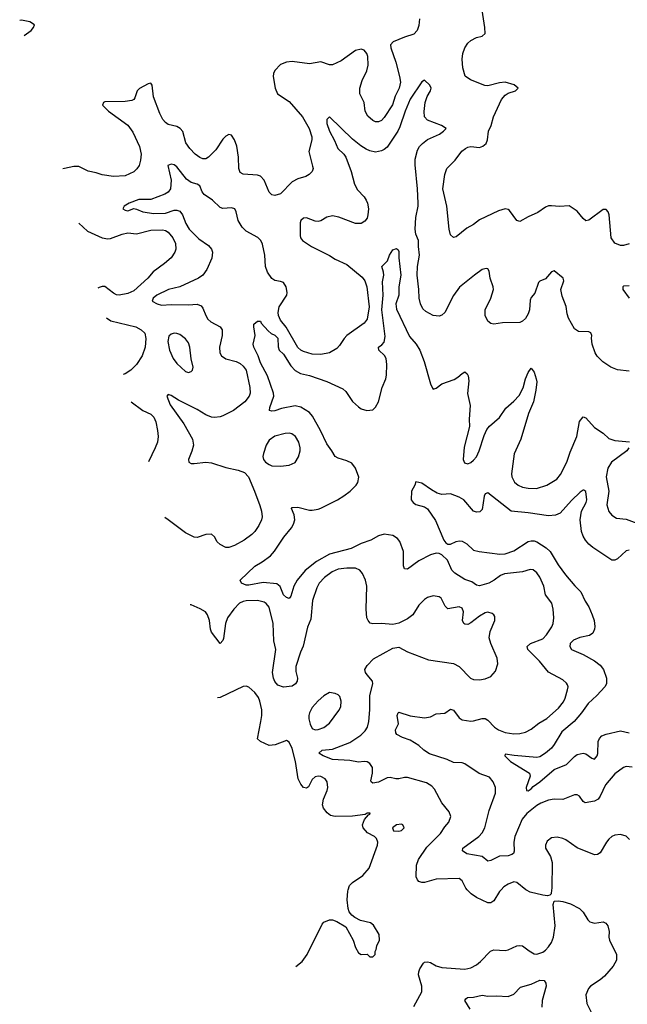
# Model space of a CAD drawing. Header units: inches. Extents: x 1771504 to 1971212, y 471788 to 643615.
# Tile 210 of 256: x 1773578 to 1777797, y 619204 to 626045. Entities that reach past the tile are written whole.
import ezdxf

# ---------------------------------------------------------------- set-up
doc = ezdxf.new("R2010")
doc.units = ezdxf.units.IN
doc.header["$MEASUREMENT"] = 0
doc.layers.add('B7671', color=7, linetype='Continuous')
doc.layers.add('B7672', color=7, linetype='Continuous')

msp = doc.modelspace()

# ---------------------------------------------------------------- linework, layer by layer
at = {"layer": 'B7671', "color": 5}
for points, elevation in [([(1775494.9, 619467.5), (1775538.8, 619501.2), (1775575.4, 619550), (1775678.3, 619761.7), (1775690, 619775.5), (1775730, 619790.4), (1775750, 619790.4), (1775779.9, 619779.9), (1775842, 619742), (1775894.8, 619650), (1775910, 619598), (1775930, 619562.8), (1775950, 619551), (1775991.6, 619551.6), (1776010, 619534), (1776030, 619534), (1776046, 619550), (1776046, 619570), (1776054.6, 619585.4), (1776058, 619610), (1776077.2, 619650), (1776075.3, 619690), (1776034.2, 619754.2), (1776015.3, 619770), (1775945.4, 619785.4), (1775906.2, 619806.2), (1775884.2, 619824.2), (1775866.5, 619846.5), (1775858.4, 619870), (1775851.6, 619930), (1775856.9, 619990), (1775860.1, 620000)], 580), ([(1776921.6, 620000), (1776910, 619987.8), (1776870, 619922.9), (1776850, 619909.6), (1776830, 619909.6), (1776750, 619947.1), (1776712.1, 619972.1), (1776685.5, 620000)], 560), ([(1777271.2, 620000), (1777267.7, 619972.3), (1777258.5, 619961.5), (1777242.8, 619957.2), (1777210, 619961.7), (1777122.6, 619982.6), (1777096.6, 619996.6), (1777092.4, 620000)], 560), ([(1776315.1, 619190), (1776370.8, 619290), (1776370.9, 619330), (1776347.4, 619410), (1776348.7, 619430), (1776356.8, 619450), (1776381.3, 619490), (1776390, 619497.4), (1776410, 619499.1), (1776430, 619494), (1776470, 619471.2), (1776510, 619458.8), (1776670, 619448), (1776710, 619457.7), (1776750, 619478.3), (1776778.6, 619501.4), (1776847, 619573), (1776870, 619582.6), (1776950, 619578), (1776970, 619581.7), (1777030, 619610.3), (1777050, 619613.4), (1777070.2, 619610.2), (1777115.4, 619575.4), (1777150, 619555.8), (1777170, 619553.7), (1777210, 619566.3), (1777230, 619579.5), (1777250, 619603.1), (1777270, 619634.4), (1777284.4, 619670), (1777295.7, 619750), (1777281.7, 619898.3), (1777290, 619921), (1777316.2, 619923.8), (1777350, 619918.7), (1777401.8, 619901.8), (1777464.9, 619870), (1777490, 619845.5), (1777523.1, 619790), (1777536.2, 619776.2), (1777570, 619768.7), (1777630, 619776.3), (1777647.9, 619767.9), (1777662.8, 619750), (1777670.4, 619710.4), (1777668, 619670), (1777673.4, 619650), (1777721.3, 619550), (1777721.7, 619510), (1777698.7, 619470), (1777639.4, 619400.6), (1777610, 619375.1), (1777542.8, 619330), (1777526.9, 619313.1), (1777510.4, 619270), (1777516.4, 619210), (1777546.7, 619150)], 560), ([(1776707.2, 619170), (1776669.6, 619230), (1776676.6, 619243.4), (1776688.7, 619251.3), (1776730, 619253.6), (1776790, 619267.6), (1776830, 619260.2), (1776890, 619262.4), (1776970, 619257.6), (1777010, 619275.5), (1777056.6, 619323.4), (1777130, 619343.2), (1777190, 619372.6), (1777221, 619370), (1777232, 619352), (1777232.9, 619330), (1777207, 619230), (1777203.6, 619183.6)], 540)]:
    msp.add_lwpolyline(points, dxfattribs=dict(at, elevation=elevation))
at = {"layer": 'B7672', "color": 5}
for points, elevation in [([(1777810, 624487), (1777770, 624475.8), (1777750, 624474.9), (1777710, 624493.4), (1777684.9, 624530), (1777671.8, 624690), (1777664, 624710), (1777650, 624726.8), (1777630, 624726.8), (1777530, 624651), (1777510, 624646.8), (1777490, 624662.8), (1777450, 624714), (1777392.7, 624752.7), (1777326.6, 624746.6), (1777270, 624752.7), (1777250, 624750.5), (1777230, 624743), (1777175.6, 624704.4), (1777110, 624676.3), (1777050, 624642.8), (1777030, 624650.8), (1776979.6, 624719.6), (1776970, 624726.4), (1776950, 624730.3), (1776903.1, 624716.9), (1776770, 624654), (1776730, 624623), (1776684.2, 624595.8), (1776610, 624536), (1776590, 624531.3), (1776570.7, 624550.7), (1776559.3, 624590), (1776543.6, 624750), (1776516.9, 624870), (1776530, 624968.7), (1776544.6, 625010), (1776602.6, 625070), (1776649.3, 625130.7), (1776673, 625150), (1776690, 625159.7), (1776710, 625163.1), (1776770, 625157.2), (1776794.3, 625165.7), (1776816.3, 625183.7), (1776827.6, 625210), (1776832.6, 625270), (1776852.8, 625310), (1776868.9, 625371.1), (1776924.2, 625490), (1776950, 625521), (1776970, 625534.5), (1777021, 625550), (1777039.1, 625570), (1777012.6, 625592.6), (1776950, 625610.2), (1776910, 625605.6), (1776830, 625586.2), (1776807.4, 625587.4), (1776707.6, 625627.6), (1776671.8, 625651.8), (1776654.9, 625710), (1776651.4, 625770), (1776654.4, 625810), (1776668.1, 625850), (1776690, 625881.3), (1776710, 625900.5), (1776750, 625920.5), (1776788.9, 625931.1), (1776810.3, 625949.7), (1776808.9, 625991.1), (1776790, 626111.3)], 580), ([(1773609.3, 625933.9), (1773659, 625970), (1773674, 625990), (1773682, 626010), (1773649.4, 626029.4), (1773590, 626042), (1773578.5, 626039.7)], 620), ([(1776354.5, 626050), (1776350, 626004.7), (1776338, 625970), (1776314.9, 625945.1), (1776250, 625923.5), (1776171.8, 625890), (1776152.6, 625870), (1776154.5, 625850), (1776190.9, 625750), (1776216, 625650), (1776221.6, 625610), (1776214.2, 625570), (1776186.5, 625513.5), (1776167.6, 625452.4), (1776110, 625364.4), (1776090, 625344.9), (1776070, 625335.8), (1776050, 625335.8), (1776030, 625344.9), (1775995.1, 625375.1), (1775977, 625410), (1775970.3, 625470), (1775939.2, 625530), (1775939.2, 625570), (1775957.1, 625622.9), (1775987.8, 625690), (1775998.9, 625730), (1775995.3, 625790), (1775988.4, 625810), (1775970, 625834), (1775950, 625839.5), (1775910, 625831.5), (1775810, 625759.5), (1775750, 625731.8), (1775730, 625730.3), (1775670, 625751.1), (1775590, 625737.8), (1775470, 625755), (1775430, 625749.3), (1775390, 625733.7), (1775350, 625692.2), (1775341.2, 625670), (1775339.5, 625650), (1775353, 625570), (1775368.8, 625530), (1775450, 625476.1), (1775541.6, 625370), (1775587.4, 625290), (1775606.2, 625230), (1775605.7, 625210), (1775586.2, 625130), (1775612.3, 625027.7), (1775615.1, 625010), (1775609.3, 624990), (1775589.3, 624970), (1775565.4, 624954.6), (1775510, 624938.3), (1775470, 624917.4), (1775390, 624834.9), (1775350, 624824), (1775328.4, 624828.4), (1775310, 624846.8), (1775274.9, 624930), (1775250, 624958), (1775230, 624964.2), (1775130.5, 624970.5), (1775110, 624982.8), (1775099.3, 625010), (1775098.7, 625090), (1775085.4, 625165.4), (1775070.3, 625210), (1775050, 625242), (1775030, 625248), (1775010, 625236.4), (1774990, 625215.3), (1774940.4, 625139.6), (1774890, 625088.9), (1774870, 625078.9), (1774850, 625077.4), (1774830, 625086.3), (1774797.6, 625110), (1774759.5, 625150), (1774731.7, 625190), (1774710, 625268.2), (1774692.6, 625290), (1774670, 625302.6), (1774610, 625316.9), (1774590, 625330.3), (1774572.2, 625352.2), (1774552.1, 625392.1), (1774507, 625510), (1774498.5, 625590), (1774490, 625603.1), (1774470, 625598.2), (1774410, 625567.8), (1774394.2, 625550), (1774378.3, 625501.7), (1774369.8, 625490.2), (1774356.4, 625483.6), (1774310, 625476.2), (1774170, 625474.4), (1774161.2, 625470), (1774154.5, 625450), (1774194.3, 625410), (1774330, 625311.5), (1774364.4, 625264.4), (1774410, 625163.5), (1774421.6, 625110), (1774417.7, 625070), (1774407.1, 625032.9), (1774391.7, 625008.3), (1774371.6, 624988.4), (1774310, 624959.1), (1774230, 624954.4), (1774150, 624966), (1774110, 624980.7), (1774053.6, 624993.6), (1773990, 625024.6), (1773954.1, 625025.9), (1773890, 625010.3), (1773879, 625009.1)], 580), ([(1777810, 623602.8), (1777730, 623612.2), (1777684, 623630), (1777627.1, 623667.1), (1777586.9, 623706.9), (1777573.4, 623730), (1777553.4, 623790), (1777547.9, 623832.1), (1777550.5, 623850.5), (1777544.7, 623870), (1777530, 623877.3), (1777458, 623878), (1777430, 623896), (1777390, 623971), (1777380.7, 624000.7), (1777373.2, 624053.2), (1777343.9, 624123.9), (1777336.1, 624170), (1777356.9, 624230), (1777351.8, 624250), (1777290, 624300.5), (1777270, 624293.7), (1777230, 624244.4), (1777190.9, 624229.1), (1777181.8, 624218.2), (1777154.1, 624145.9), (1777130, 624114.8), (1777122.6, 624097.4), (1777118.3, 624030), (1777110, 624000.7), (1777090, 623968.2), (1777070, 623950.5), (1777050, 623940.5), (1776930, 623938.4), (1776870, 623930.4), (1776850, 623934), (1776828.5, 623950), (1776810.4, 623990), (1776810.4, 624030), (1776850.5, 624110), (1776867.7, 624170), (1776865.5, 624190), (1776844.4, 624250), (1776837.2, 624297.2), (1776830, 624314.8), (1776817.1, 624317.1), (1776790, 624308.4), (1776735.6, 624270), (1776633.3, 624186.7), (1776591.2, 624128.8), (1776530, 624010.5), (1776510, 623992.7), (1776490, 623985.3), (1776450, 623990.3), (1776397.3, 624017.3), (1776376.5, 624036.5), (1776360.3, 624070), (1776351.6, 624110), (1776350.2, 624170), (1776339.2, 624270), (1776340.9, 624330), (1776354.5, 624410), (1776346.4, 624470), (1776346.6, 624510), (1776330, 624555.5), (1776324.3, 624590), (1776328.4, 624670), (1776345.9, 624750), (1776345.9, 624770), (1776341.6, 624870), (1776323.9, 625036.1), (1776324.1, 625075.9), (1776341.1, 625138.9), (1776355.4, 625164.6), (1776374.6, 625185.4), (1776410, 625212.8), (1776492.7, 625250), (1776522, 625270), (1776538.8, 625290), (1776507.3, 625310), (1776410, 625347.2), (1776389.2, 625369.2), (1776386.9, 625406.9), (1776392.8, 625470), (1776408.1, 625511.9), (1776431.7, 625550), (1776434.9, 625570), (1776427.3, 625590), (1776390, 625624), (1776370, 625613.4), (1776290, 625492.8), (1776254.6, 625410), (1776218.5, 625301.5), (1776203.6, 625270), (1776130, 625160.2), (1776110, 625142.8), (1776090, 625133.2), (1776050, 625124.9), (1776010, 625133.4), (1775984.4, 625144.4), (1775947.7, 625167.7), (1775890, 625214), (1775730, 625370.7), (1775710, 625351.3), (1775710, 625324), (1775729.1, 625270), (1775764.8, 625204.8), (1775786.3, 625150), (1775829.5, 625109.5), (1775842.4, 625090), (1775879.2, 624990), (1775902.9, 624902.9), (1775923.6, 624863.6), (1775970, 624814.7), (1775984.7, 624790), (1775992.9, 624770), (1775999.2, 624730), (1775996.4, 624690), (1775990, 624666.8), (1775975.2, 624644.8), (1775950, 624628.7), (1775910, 624627.9), (1775793.7, 624673.7), (1775750, 624681.5), (1775710, 624671.8), (1775670, 624647), (1775650, 624642.6), (1775630, 624644.6), (1775570, 624667.2), (1775550, 624666.7), (1775531.6, 624650), (1775526.3, 624633.7), (1775524.7, 624544.7), (1775527.3, 624530), (1775543, 624510), (1775604, 624470), (1775730, 624407), (1775770, 624380.3), (1775850, 624344.6), (1775956.5, 624256.5), (1775975.7, 624230), (1775988.7, 624190), (1776005.4, 624050), (1775990, 623964.9), (1775970, 623936.9), (1775850.9, 623850), (1775832, 623830), (1775799.7, 623780.3), (1775779.5, 623760.5), (1775730, 623730.2), (1775670, 623718.2), (1775610, 623720.6), (1775550, 623739.7), (1775530, 623749.3), (1775510, 623768.1), (1775429.1, 623909.1), (1775390, 623958), (1775375, 623990), (1775372.1, 624010), (1775380.6, 624050), (1775432.5, 624130), (1775435, 624150), (1775428.7, 624188.7), (1775410, 624218.3), (1775390, 624226.7), (1775350, 624233.1), (1775330, 624247.4), (1775298.6, 624290), (1775285.8, 624330), (1775280.2, 624410), (1775265.2, 624485.2), (1775253.1, 624510), (1775231.7, 624531.7), (1775150, 624576.5), (1775122.4, 624602.4), (1775094.4, 624650), (1775080.8, 624710), (1775071.1, 624731.1), (1775050, 624738.5), (1774990, 624734), (1774970, 624739.6), (1774916.9, 624790), (1774860.3, 624830), (1774845.7, 624850), (1774830, 624890.4), (1774810, 624902), (1774770, 624914.4), (1774737, 624937), (1774670, 625023.1), (1774650, 625036.1), (1774630, 625041.3), (1774607.2, 625032.8), (1774629.7, 624930), (1774624.7, 624870), (1774610, 624847), (1774587, 624833), (1774490, 624795.2), (1774404.8, 624795.2), (1774339, 624770), (1774302.7, 624750), (1774294, 624730), (1774310, 624720.9), (1774330, 624718), (1774370, 624732.7), (1774390, 624729.6), (1774434, 624710), (1774510, 624698.2), (1774590, 624700.2), (1774650, 624720.5), (1774670, 624722.5), (1774690, 624713.8), (1774707.8, 624690), (1774732.5, 624630), (1774755.9, 624590), (1774822.6, 624522.6), (1774890, 624476.5), (1774910.6, 624450), (1774916.3, 624430), (1774912.3, 624387.7), (1774878.6, 624310), (1774849.8, 624270), (1774820.4, 624250), (1774690, 624189.4), (1774610.6, 624169.4), (1774531.6, 624130), (1774506, 624110), (1774499.3, 624090), (1774532.7, 624070), (1774562.3, 624062.3), (1774630, 624065.9), (1774750, 624062.9), (1774810, 624067.4), (1774837.3, 624057.3), (1774850, 624040.9), (1774869.8, 623990), (1774885, 623965), (1774906.7, 623946.7), (1774970, 623911.1), (1774984, 623890), (1774984.2, 623850), (1774966.8, 623770), (1774969.1, 623730), (1774979.8, 623710), (1775010, 623689.8), (1775080.9, 623670), (1775110, 623655.8), (1775130, 623637.6), (1775149.8, 623610), (1775176.8, 623490), (1775177.6, 623450), (1775172.1, 623430), (1775142.3, 623390), (1775062.6, 623330), (1774990, 623292.3), (1774970, 623284.9), (1774930, 623280.7), (1774910, 623283.9), (1774870, 623300.7), (1774810, 623337.1), (1774681.5, 623401.5), (1774630, 623433.4), (1774610, 623440.7), (1774600.9, 623430), (1774622.7, 623370), (1774717.8, 623237.8), (1774777.2, 623130), (1774784.2, 623090), (1774773.6, 623046.4), (1774751.6, 622990), (1774752.7, 622970), (1774770, 622961.3), (1774790, 622960.4), (1774870, 622970.8), (1774910, 622967.2), (1775010, 622933.6), (1775095.8, 622915.8), (1775138.8, 622898.8), (1775168, 622868), (1775208.8, 622768.8), (1775245.8, 622670), (1775257.4, 622630), (1775261.4, 622590), (1775257.2, 622570), (1775238.2, 622530), (1775210.9, 622490), (1775190, 622469.1), (1775136.3, 622430), (1775070, 622392.8), (1775030, 622377.7), (1775010, 622378.9), (1774970, 622398.7), (1774950, 622418.4), (1774930, 622452.4), (1774910.2, 622470.2), (1774870, 622467.5), (1774810, 622447.1), (1774790, 622449.2), (1774730, 622479.7), (1774610, 622570.2), (1774585.7, 622585.7)], 560), ([(1773989.1, 624631.7), (1774050, 624576.4), (1774150, 624528.2), (1774190, 624522.6), (1774210, 624525.8), (1774290, 624555.3), (1774330, 624563.5), (1774390, 624557.8), (1774490, 624583.5), (1774570, 624584.6), (1774590, 624580.8), (1774610, 624569.7), (1774642.4, 624530), (1774660.8, 624490), (1774662, 624450), (1774656.4, 624430), (1774629.8, 624390.2), (1774583, 624350), (1774505.9, 624294.1), (1774468.5, 624250), (1774370, 624161.5), (1774330, 624142.7), (1774270, 624131.3), (1774250, 624134.4), (1774230, 624144.7), (1774170.2, 624190.2), (1774150, 624192.2), (1774130, 624184.9), (1774121.2, 624178.6)], 580), ([(1777830, 620852.8), (1777790, 620855.4), (1777770, 620848.3), (1777710, 620804.7), (1777645.4, 620730), (1777609.4, 620650.6), (1777595.6, 620630), (1777570, 620615.1), (1777504.2, 620604.2), (1777490, 620612.3), (1777466, 620650), (1777450, 620659.6), (1777430, 620660.5), (1777350, 620626), (1777290, 620628.5), (1777250, 620622.7), (1777197.7, 620602.3), (1777170, 620586), (1777098.9, 620530), (1777066.4, 620490), (1777015.8, 620370), (1777009.4, 620330), (1777012.1, 620267.9), (1777007.2, 620252.8), (1776995.9, 620244.1), (1776970, 620236.5), (1776910, 620233.2), (1776850, 620202.5), (1776830, 620197.7), (1776790.6, 620230.6), (1776683.7, 620250), (1776654, 620270), (1776655.8, 620290), (1776767.4, 620370), (1776790, 620396), (1776808.9, 620430), (1776838.7, 620550), (1776882.8, 620670), (1776881.5, 620710), (1776865.7, 620750), (1776841.2, 620781.2), (1776768.2, 620808.2), (1776670, 620875.6), (1776650, 620881), (1776590, 620884.4), (1776545.5, 620905.5), (1776424.5, 620944.5), (1776383.6, 620970), (1776350, 621001.6), (1776290, 621039.6), (1776237.4, 621057.4), (1776198, 621078), (1776189.5, 621090), (1776187.8, 621110), (1776207.9, 621152.1), (1776200.5, 621210), (1776205.2, 621230), (1776210, 621234), (1776288.5, 621208.5), (1776390, 621195.5), (1776430, 621200.3), (1776470, 621221.7), (1776530, 621227.9), (1776570, 621253.7), (1776590, 621248.5), (1776630, 621194.4), (1776650, 621180.8), (1776710, 621171.3), (1776730, 621172.6), (1776790, 621190.2), (1776810, 621189.1), (1776830, 621177.7), (1776874.3, 621130), (1776903.1, 621110), (1776950, 621092.9), (1777010, 621084.2), (1777050, 621084.7), (1777090, 621095.6), (1777130, 621116.5), (1777183.2, 621156.8), (1777239.6, 621190), (1777318.5, 621261.5), (1777353.8, 621306.2), (1777365.7, 621330), (1777383, 621390), (1777386, 621410), (1777383, 621423), (1777376, 621436), (1777350, 621458.7), (1777250, 621511.1), (1777188.6, 621588.6), (1777106.2, 621670), (1777102, 621690), (1777125.1, 621710), (1777210, 621743.2), (1777235.3, 621770), (1777273.6, 621826.4), (1777282.7, 621850), (1777286.4, 621890), (1777283.1, 621950), (1777272.8, 621990), (1777229.8, 622049.8), (1777218.7, 622110), (1777190, 622171.8), (1777170, 622202.9), (1777142.7, 622222.7), (1777123.9, 622223.9), (1777070, 622209.8), (1776945.1, 622194.9), (1776917.2, 622182.8), (1776873.4, 622150), (1776836.5, 622130), (1776770, 622111.7), (1776750, 622115.6), (1776718.9, 622138.9), (1776670, 622155.9), (1776598.8, 622198.8), (1776580, 622220), (1776548.2, 622290), (1776510, 622328), (1776490, 622336), (1776470, 622338.5), (1776430, 622326.2), (1776350, 622285.8), (1776270, 622228.2), (1776250, 622229.5), (1776242.7, 622250), (1776242.7, 622350), (1776218.8, 622418.8), (1776201.4, 622441.4), (1776170, 622460.7), (1776110, 622469.7), (1776070, 622459.1), (1776017.1, 622430), (1775950, 622406.1), (1775878.9, 622370), (1775728.8, 622331.2), (1775638.3, 622281.7), (1775561.3, 622218.7), (1775505.2, 622150), (1775481.3, 622110), (1775460, 622040), (1775450, 622024.7), (1775430, 622029.7), (1775411.2, 622050), (1775387.7, 622107.7), (1775364.7, 622124.7), (1775270, 622134.4), (1775170, 622116.2), (1775150, 622117), (1775119.3, 622130), (1775109, 622151), (1775211.4, 622248.6), (1775262, 622278), (1775320.1, 622319.9), (1775347.6, 622352.4), (1775413, 622450), (1775466.6, 622513.4), (1775480.5, 622539.5), (1775488.9, 622570), (1775485.1, 622605.1), (1775466, 622650), (1775470, 622656.3), (1775510, 622659), (1775590, 622638), (1775610, 622637.4), (1775650, 622643.6), (1775670, 622652.3), (1775785.6, 622710), (1775830, 622736.5), (1775873, 622770), (1775914.7, 622810), (1775926.6, 622830), (1775934, 622866), (1775909.7, 622930), (1775883.6, 622963.6), (1775850, 622980.9), (1775790, 622997.7), (1775767.8, 623010), (1775746.6, 623050), (1775710, 623097.7), (1775667.9, 623190), (1775611.2, 623290), (1775590, 623315.2), (1775530, 623353.7), (1775490, 623362.7), (1775396.8, 623343.2), (1775350, 623327.4), (1775330, 623324.4), (1775313.2, 623330), (1775315.1, 623350), (1775342.2, 623430), (1775339.8, 623450), (1775298.9, 623570), (1775250, 623660.5), (1775235.1, 623710), (1775204, 623770), (1775200.5, 623790), (1775213.2, 623850), (1775203.7, 623910), (1775205.2, 623930), (1775229, 623951), (1775250, 623950.7), (1775256.2, 623936.2), (1775302.5, 623882.5), (1775324.6, 623864.6), (1775350, 623853.1), (1775370, 623831.3), (1775373.1, 623773.1), (1775380.3, 623750), (1775410, 623720.3), (1775460.8, 623640.8), (1775490, 623606.9), (1775527.5, 623587.5), (1775590, 623573), (1775711.2, 623531.2), (1775821.1, 623481.1), (1775842.8, 623462.8), (1775890, 623391.8), (1775930, 623354.3), (1775950, 623341.5), (1775989.6, 623330.4), (1776030, 623335.5), (1776050, 623353), (1776069.8, 623390.2), (1776095, 623490), (1776120.3, 623550), (1776125.5, 623574.5), (1776126.8, 623650), (1776122, 623690), (1776111.4, 623711.4), (1776072.4, 623750), (1776069.7, 623770), (1776093.3, 623786.7), (1776110, 623805.3), (1776116.4, 623843.6), (1776093.8, 624030), (1776101, 624130), (1776097, 624223), (1776106, 624270), (1776105.4, 624290), (1776092.3, 624330), (1776131.3, 624368.7), (1776146.3, 624410), (1776170, 624446.8), (1776194.8, 624454.8), (1776206, 624446), (1776210, 624434), (1776210.6, 624389.4), (1776224.7, 624270), (1776211.9, 624190), (1776210.1, 624130), (1776191.1, 624070), (1776193.9, 624033.9), (1776284.9, 623844.9), (1776332.4, 623790), (1776357.8, 623750), (1776387.7, 623670), (1776430, 623514.8), (1776445.3, 623485.3), (1776450, 623478.8), (1776470, 623484), (1776510, 623515.3), (1776594.5, 623545.5), (1776619.8, 623560.2), (1776650, 623587.7), (1776670, 623597.3), (1776685.5, 623585.5), (1776693, 623570), (1776696.7, 623536.7), (1776688.4, 623448.4), (1776705.2, 623365.2), (1776699.3, 623270), (1776702, 623218), (1776664.9, 623075.1), (1776657, 622990), (1776666.4, 622966.4), (1776690, 622959.5), (1776710, 622968.9), (1776730, 622983.6), (1776750, 623007.4), (1776769.8, 623050), (1776802.9, 623157.1), (1776822.2, 623197.8), (1776839.5, 623220.5), (1776910, 623281.3), (1776953.4, 623346.6), (1777010, 623395.3), (1777045.8, 623434.2), (1777073.5, 623486.5), (1777090, 623550.5), (1777110, 623593), (1777130, 623622.8), (1777150, 623596), (1777165.3, 623550), (1777168.8, 623530), (1777162.4, 623470), (1777145.7, 623390), (1777111.1, 623310), (1777056.9, 623130), (1777011.5, 623028.5), (1776993.6, 622890), (1776996.1, 622870), (1777012.9, 622832.9), (1777039.3, 622810), (1777070, 622797.3), (1777110, 622789.2), (1777167, 622787), (1777239.5, 622810), (1777307.5, 622852.5), (1777334.4, 622885.6), (1777378.2, 622970), (1777399.6, 623040.4), (1777447.7, 623150), (1777466.5, 623253.5), (1777490, 623286.4), (1777510, 623278.4), (1777570, 623211.4), (1777630, 623172), (1777670, 623134.9), (1777710, 623121.8), (1777812, 623112)], 540), ([(1777810, 624195.6), (1777770, 624192.7), (1777766, 624190), (1777765.1, 624170), (1777810, 624109.5)], 560), ([(1774180.7, 623974.6), (1774211.9, 623951.9), (1774385.2, 623910), (1774422.9, 623890), (1774446.2, 623866.2), (1774455.3, 623830), (1774450.6, 623769.4), (1774428.7, 623710), (1774390.5, 623649.5), (1774350, 623610.2), (1774310, 623583.9), (1774295.8, 623579.8)], 580), ([(1774351.4, 623389.1), (1774434.5, 623330), (1774490, 623303.5), (1774510, 623283), (1774524.6, 623250), (1774535.9, 623190), (1774538.8, 623150), (1774534.2, 623110), (1774519.7, 623070), (1774473, 622972)], 580), ([(1777808.5, 623070), (1777793.1, 623050), (1777688.1, 622970), (1777661.5, 622930), (1777650.2, 622870), (1777668.6, 622770), (1777654.5, 622674.5), (1777670, 622628), (1777690, 622603.1), (1777722.8, 622582.8), (1777790, 622573.9), (1777968.1, 622508.1)], 540), ([(1777810, 622358.7), (1777790, 622355.3), (1777730, 622298.3), (1777710, 622289), (1777690, 622290.3), (1777558.2, 622378.2), (1777530, 622401.8), (1777506.7, 622430), (1777490, 622457.6), (1777479, 622490), (1777469.5, 622570), (1777478.9, 622630), (1777512.2, 622690), (1777516.9, 622710), (1777510, 622766), (1777495.8, 622775.8), (1777490, 622777.1), (1777470, 622762), (1777410, 622705.4), (1777330, 622616.1), (1777298.2, 622601.8), (1777250, 622598.9), (1777110, 622619.8), (1776990, 622630.2), (1776830, 622757.1), (1776810, 622750.7), (1776804.4, 622735.6), (1776790, 622642.8), (1776773.5, 622626.5), (1776750, 622622.6), (1776730, 622630.4), (1776662.4, 622710), (1776630, 622728.7), (1776570, 622750.3), (1776510, 622746.8), (1776476.5, 622756.5), (1776437.4, 622777.4), (1776370, 622826), (1776330, 622834), (1776322, 622810), (1776298, 622770), (1776297.2, 622710), (1776309.3, 622690), (1776330, 622676), (1776390, 622661.3), (1776410, 622646.6), (1776465.2, 622565.2), (1776522.6, 622430), (1776536.3, 622410), (1776550, 622401.5), (1776570, 622401.7), (1776610, 622419.9), (1776630, 622424.5), (1776650, 622422.2), (1776682.4, 622402.4), (1776730, 622358.7), (1776768, 622350), (1776911.8, 622331.8), (1776950, 622334.2), (1777010, 622355.2), (1777110, 622418.7), (1777130, 622424.7), (1777150, 622424.6), (1777170, 622417.5), (1777234.8, 622374.8), (1777261.9, 622350), (1777318.1, 622258.1), (1777369, 622189), (1777432.3, 622112.3), (1777475, 622070), (1777505.1, 622005.1), (1777530, 621964.7), (1777553.2, 621910), (1777566.1, 621870), (1777571.9, 621830), (1777569, 621810), (1777556.9, 621783.1), (1777534.1, 621765.9), (1777467.7, 621752.3), (1777424.8, 621735.2), (1777401.1, 621710), (1777398, 621690), (1777409.8, 621669.8), (1777490, 621635.1), (1777569.7, 621590), (1777610, 621560.4), (1777631.5, 621530), (1777653.8, 621470), (1777653.1, 621430), (1777640.4, 621410), (1777585.3, 621350), (1777526, 621294), (1777479.9, 621230), (1777428.6, 621170), (1777343.2, 621096.8), (1777290, 621008.4), (1777270, 620983.2), (1777230, 620947.9), (1777190, 620924.2), (1777170, 620919.5), (1777011.8, 620931.8), (1776950, 620942), (1776947.6, 620930), (1776986.9, 620890), (1777117.6, 620810), (1777122.4, 620790), (1777095.1, 620710), (1777097.2, 620690), (1777110, 620686.4), (1777130, 620701), (1777142.9, 620717.1), (1777190.8, 620749.2), (1777290, 620835.4), (1777375, 620870), (1777430, 620926.6), (1777450, 620939.8), (1777490, 620949.8), (1777510, 620943.9), (1777550, 620913.7), (1777570, 620908), (1777588.9, 620930), (1777593.1, 620946.9), (1777595.5, 621030), (1777603.2, 621050), (1777620.3, 621070), (1777650, 621082), (1777750, 621103.7), (1777810, 621089.8)], 520), ([(1776685.5, 620000), (1776676, 620010), (1776650, 620062.9), (1776630, 620078.5), (1776470, 620074), (1776390, 620051), (1776370, 620049.8), (1776350, 620058), (1776339.7, 620070), (1776331, 620091), (1776333.6, 620170), (1776347, 620210), (1776404.6, 620295.4), (1776499.7, 620390), (1776530, 620437), (1776558.7, 620470), (1776571.8, 620510), (1776561, 620541), (1776510, 620605.1), (1776458.2, 620698.2), (1776440.5, 620720.5), (1776402.4, 620742.4), (1776270, 620780.4), (1776250, 620780.4), (1776210, 620771), (1776190, 620771.1), (1776150, 620780.4), (1776130, 620777.7), (1776070, 620746.8), (1776030, 620739.7), (1776018, 620750), (1776017.4, 620757.4), (1776029, 620810), (1776027.7, 620850), (1776010, 620876.4), (1775990, 620888.5), (1775970, 620891.6), (1775930, 620887.6), (1775870, 620898.4), (1775750, 620904.6), (1775685.1, 620930), (1775656.2, 620950), (1775679, 620970), (1775750, 620976.6), (1775870, 621023.9), (1775946.5, 621073.5), (1775976.4, 621103.6), (1775992.5, 621130), (1776003.7, 621170), (1776009.8, 621249.8), (1776009.8, 621350), (1776031.1, 621430), (1776028.2, 621450), (1775990, 621493.3), (1775979.2, 621510), (1775975.6, 621530), (1775990, 621557.4), (1776035.9, 621604.1), (1776170, 621679.5), (1776210, 621684.4), (1776270, 621654), (1776418, 621598), (1776591, 621571), (1776628.7, 621550), (1776709.2, 621469.2), (1776730, 621460.3), (1776770, 621458.7), (1776810, 621464.9), (1776850, 621482), (1776881.7, 621518.3), (1776898, 621570), (1776894, 621610), (1776849.7, 621710), (1776839.3, 621750), (1776846.2, 621793.8), (1776877.6, 621870), (1776877.4, 621897.4), (1776871.1, 621911.1), (1776860.1, 621920.1), (1776830, 621929.7), (1776810, 621925.1), (1776770, 621901.8), (1776710, 621853.7), (1776690, 621843.5), (1776670, 621845.1), (1776662.9, 621850), (1776653.3, 621870), (1776660.5, 621930), (1776650, 621957), (1776630, 621965.1), (1776550, 621951.8), (1776531.8, 621970), (1776505.1, 622025.1), (1776490, 622035.1), (1776450, 622041.3), (1776410, 622031.3), (1776390, 622016.9), (1776350, 621978.4), (1776307, 621910), (1776270, 621883.1), (1776210, 621853), (1776170, 621843.5), (1776090.9, 621850.9), (1776030, 621848), (1776012.6, 621852.6), (1775996.9, 621870), (1775989.7, 621890), (1775983.1, 621950), (1775988.2, 622110), (1775978.9, 622150), (1775958.4, 622198.4), (1775940.6, 622220.6), (1775910, 622233.5), (1775850, 622235.1), (1775790, 622227.8), (1775747.6, 622210), (1775694.7, 622170), (1775658.6, 622130), (1775642.3, 622097.7), (1775612, 622010), (1775599.8, 621880.2), (1775575.8, 621824.2), (1775547.5, 621692.5), (1775528.9, 621650), (1775496.1, 621550), (1775495.4, 621515.4), (1775508.4, 621470), (1775504.9, 621450), (1775494.4, 621430), (1775470, 621415.1), (1775410, 621407), (1775370, 621422), (1775350, 621446.6), (1775340.5, 621470), (1775334.7, 621510), (1775357.7, 621670), (1775344, 621730), (1775338.3, 621850), (1775310, 621964.5), (1775290, 621989.6), (1775277, 621997), (1775230, 622008.8), (1775150, 622006.3), (1775130, 622003.7), (1775103.6, 621990), (1775064.2, 621950), (1775021.4, 621890), (1775008.4, 621850), (1774994.2, 621745.8), (1774990, 621731.8), (1774970, 621711.8), (1774910.5, 621790.5), (1774903.7, 621810), (1774897, 621870), (1774882.9, 621910), (1774867.6, 621930), (1774832.3, 621952.3), (1774770, 621978.7), (1774762.1, 621980.7)], 560), ([(1775860.1, 620000), (1775869.5, 620030), (1775888.5, 620051.5), (1775961.2, 620098.8), (1776004, 620150), (1776062.7, 620310), (1776064, 620330), (1776055.5, 620355.5), (1776042, 620370), (1775994.5, 620394.5), (1775964, 620430), (1775959, 620450), (1775972.7, 620487.3), (1776000.2, 620519.8), (1776010, 620524.7), (1776012, 620532), (1775990, 620532.3), (1775976.9, 620523.1), (1775888.5, 620511.5), (1775770, 620508), (1775737, 620517), (1775714.1, 620534.1), (1775687.6, 620567.6), (1775681.3, 620590), (1775687.8, 620630), (1775713.6, 620690), (1775717.6, 620710), (1775713.6, 620750), (1775699.5, 620770), (1775670, 620787.6), (1775650, 620789.6), (1775630, 620784.2), (1775610, 620767), (1775584.6, 620715.4), (1775570, 620705.6), (1775550, 620709.6), (1775530, 620732.8), (1775512.2, 620770), (1775493.6, 620890), (1775470, 620981.2), (1775450, 621026.6), (1775430, 621037.2), (1775352, 621008), (1775310, 621003.2), (1775249.5, 621030), (1775229.7, 621049.7), (1775253.8, 621170), (1775259.4, 621210), (1775259, 621250), (1775246.8, 621310), (1775236.4, 621336.4), (1775210, 621369.6), (1775170, 621407.3), (1775150, 621415.6), (1775130, 621413.3), (1774970, 621336.1), (1774951.1, 621332.4)], 580), ([(1777812.8, 620350), (1777790, 620371.5), (1777750, 620383.6), (1777710, 620378.4), (1777690, 620369.4), (1777670, 620352.3), (1777653.4, 620330), (1777610, 620256), (1777590, 620244.5), (1777570, 620242.9), (1777450, 620291.3), (1777370, 620347.3), (1777350, 620355.6), (1777310, 620365.6), (1777270, 620360.7), (1777242, 620338), (1777228.4, 620310), (1777230.4, 620290), (1777263.7, 620230), (1777274.9, 620190), (1777272.2, 620007.8), (1777271.2, 620000)], 560), ([(1777092.4, 620000), (1777030, 620049.7), (1777010, 620054.7), (1776970, 620039.7), (1776940.4, 620019.6), (1776921.6, 620000)], 560)]:
    msp.add_lwpolyline(points, dxfattribs=dict(at, elevation=elevation))
for points, elevation in [([(1774650, 623867.3), (1774630, 623860.9), (1774612.8, 623847.2), (1774607, 623810), (1774618.9, 623750), (1774644.6, 623690), (1774670, 623657.1), (1774730, 623600.7), (1774750, 623594.8), (1774770, 623601), (1774779, 623610), (1774782.7, 623630), (1774767.9, 623687.9), (1774759.7, 623770), (1774750, 623800.9), (1774730, 623827.6), (1774690, 623857.6), (1774670, 623865.6)], 580), ([(1775450, 623172.4), (1775422, 623170), (1775350, 623152.4), (1775310, 623123.6), (1775288.7, 623090), (1775270.5, 623030), (1775267.3, 623010), (1775270.8, 622990), (1775286, 622970), (1775310, 622953.4), (1775330, 622946), (1775390, 622942), (1775450, 622948.8), (1775490, 622968.4), (1775513.2, 623006.8), (1775525.1, 623050), (1775525.7, 623070), (1775517.7, 623110), (1775492.8, 623150), (1775468.5, 623168.5)], 560), ([(1775730, 621369.5), (1775690, 621347.3), (1775650, 621311.6), (1775610, 621266.6), (1775590.4, 621230), (1775585.7, 621210), (1775587, 621187), (1775595.5, 621150), (1775610, 621120.7), (1775630.5, 621110.5), (1775650, 621112.4), (1775690, 621127.2), (1775730, 621156.3), (1775794.9, 621245.1), (1775807.3, 621270), (1775809.6, 621310), (1775802, 621342), (1775790, 621355.1), (1775770, 621364.5)], 580), ([(1776230, 620455.3), (1776194, 620450), (1776166.8, 620430), (1776174, 620410), (1776210, 620406), (1776230, 620412), (1776248, 620430), (1776238, 620450)], 580)]:
    msp.add_lwpolyline(points, close=True, dxfattribs=dict(at, elevation=elevation))

doc.saveas('drawing.dxf')
